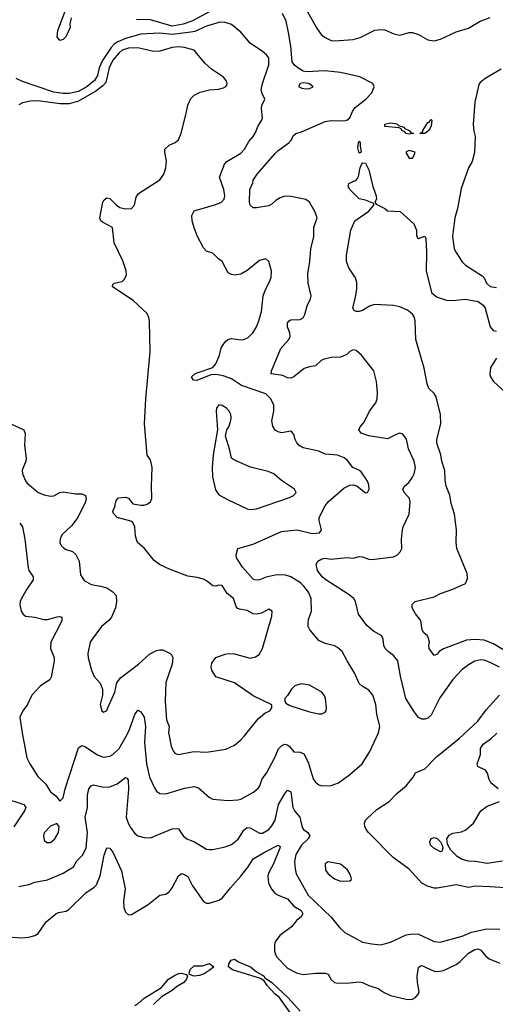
# Model space of a CAD drawing. Header units: inches. Extents: x 1839270 to 1929235, y 762242 to 910350.
# Tile 163 of 256: x 1861392 to 1864442, y 831230 to 837539. Entities that reach past the tile are written whole.
import ezdxf

# ---------------------------------------------------------------- set-up
doc = ezdxf.new("R2010")
doc.units = ezdxf.units.IN
doc.header["$MEASUREMENT"] = 0
doc.layers.add('B8863', color=7, linetype='Continuous')

msp = doc.modelspace()

# ---------------------------------------------------------------- linework, layer by layer
at = {"layer": 'B8863', "color": 5}
for points, elevation in [([(1862803.5, 837696.5), (1862496.8, 837530), (1862440.8, 837510), (1862370, 837497.1), (1862230, 837538.4), (1862140.5, 837540.5)], 540), ([(1863190, 837675.8), (1863299.7, 837479.7), (1863325.2, 837445.2), (1863347.6, 837427.6), (1863390, 837406), (1863410, 837403.2), (1863530, 837412.3), (1863575.3, 837424.7), (1863670, 837471.3), (1863710, 837476.9), (1863733.6, 837473.6), (1863791.3, 837448.7), (1863830, 837439), (1863890, 837458), (1863910, 837458), (1863950, 837444.2), (1864010, 837410.2), (1864050, 837404.2), (1864090, 837415), (1864190, 837461.1), (1864270, 837485.5), (1864344.4, 837530), (1864410, 837553.7)], 540), ([(1861723, 837550), (1861714, 837510), (1861716, 837490), (1861687.3, 837430), (1861670, 837412.7), (1861650, 837406.6), (1861632, 837430), (1861636.9, 837470), (1861689.9, 837610)], 540), ([(1864469.7, 833390), (1864410, 833420.6), (1864370, 833435.2), (1864350, 833437.4), (1864310, 833428.4), (1864270, 833405.6), (1864227.7, 833372.3), (1864169.2, 833310.8), (1864086.3, 833193.7), (1864030, 833082), (1864010, 833063.6), (1863990, 833057.6), (1863970, 833057.6), (1863950, 833067), (1863922.7, 833102.7), (1863868.7, 833190), (1863833.2, 833333.2), (1863816.8, 833430), (1863790, 833464.8), (1863754.7, 833490), (1863735.8, 833510), (1863726.9, 833530), (1863723.5, 833570), (1863714.3, 833590), (1863660.3, 833620.3), (1863617.8, 833657.8), (1863565.6, 833730), (1863544.4, 833810), (1863534, 833830), (1863498.2, 833858.2), (1863354.7, 833950), (1863331.5, 833970), (1863301.3, 834010), (1863292.7, 834050), (1863304, 834070), (1863330, 834084.9), (1863350, 834087.7), (1863390, 834083), (1863490, 834093.7), (1863530, 834087.7), (1863570, 834098.8), (1863590, 834098), (1863630, 834082.4), (1863650, 834080.3), (1863790, 834097.6), (1863815.1, 834110), (1863832, 834130), (1863842, 834150), (1863839.7, 834210), (1863846.4, 834270), (1863851, 834290), (1863889.8, 834370), (1863895.6, 834450), (1863892, 834470), (1863857.2, 834510), (1863848.9, 834530), (1863859.3, 834550), (1863887.4, 834572.6), (1863911.7, 834608.3), (1863921.7, 834630), (1863929.8, 834670), (1863922.3, 834710), (1863884.8, 834790), (1863871.4, 834851.4), (1863850, 834883.7), (1863830, 834889.6), (1863810, 834884.2), (1863750, 834853.6), (1863630, 834873), (1863582.7, 834890), (1863566, 834910), (1863575.1, 834930), (1863600.7, 834959.3), (1863634.5, 835030), (1863675.7, 835084.3), (1863684, 835110), (1863686, 835150), (1863679.7, 835219.8), (1863662, 835290), (1863583, 835390), (1863550, 835419.7), (1863530, 835423), (1863510, 835413), (1863490, 835393.6), (1863450, 835375.6), (1863390, 835373.7), (1863338.3, 835361.7), (1863325.3, 835354.7), (1863290, 835321), (1863250, 835315.7), (1863215.5, 835304.5), (1863150, 835251.5), (1863130, 835242.4), (1863110, 835243.6), (1863079.2, 835259.2), (1863005.2, 835270), (1863006, 835290), (1863067.2, 835432.9), (1863117.6, 835490), (1863125.8, 835510), (1863124.1, 835530), (1863108.9, 835570), (1863110, 835597.3), (1863119.5, 835610), (1863130, 835614.9), (1863190, 835618.8), (1863210, 835629.1), (1863220.3, 835650), (1863235, 835705), (1863256.3, 835750), (1863261.3, 835770), (1863242.8, 835850), (1863239, 835910), (1863253.3, 835990), (1863258, 836070), (1863279.3, 836150), (1863279.2, 836210), (1863298.9, 836270), (1863285.5, 836310), (1863249.8, 836369.8), (1863226.2, 836386.2), (1863130, 836406.8), (1863092.7, 836407.3), (1863063.1, 836396.9), (1863036.7, 836383.3), (1863010, 836357), (1862990, 836346.3), (1862910, 836332.7), (1862890, 836334), (1862869.6, 836349.6), (1862866.6, 836370), (1862868.7, 836450), (1862887.3, 836492.7), (1862889.1, 836510), (1862914.3, 836550), (1863030, 836681.2), (1863050, 836701.5), (1863117.2, 836750), (1863134, 836770), (1863145.8, 836794.2), (1863163.7, 836810), (1863198.8, 836821.2), (1863350, 836886.7), (1863390, 836894), (1863470, 836890.6), (1863490, 836895.5), (1863509.3, 836910), (1863526.3, 836950), (1863543.9, 836976.1), (1863611.6, 837030), (1863649.5, 837070), (1863664.5, 837110), (1863656.2, 837130), (1863572.5, 837172.5), (1863450, 837199.9), (1863348.9, 837211.1), (1863230, 837205.5), (1863209.2, 837210), (1863176.6, 837230), (1863152.9, 837250), (1863138.6, 837270), (1863129.9, 837370), (1863116.5, 837456.5), (1863100.5, 837530), (1863077.9, 837577.9)], 540), ([(1861392, 834312), (1861410.2, 834290.2), (1861426, 834210), (1861447.5, 834027.5), (1861451.7, 834010), (1861478.4, 833970), (1861479.5, 833950), (1861438.9, 833890), (1861403.1, 833830), (1861395.8, 833810), (1861392.4, 833790), (1861401.6, 833750), (1861412.1, 833732.1), (1861430, 833716.3), (1861490.2, 833710.2), (1861550, 833695.3), (1861570, 833694.6), (1861633.4, 833713.4), (1861650, 833714.9), (1861662, 833710), (1861661.5, 833690), (1861653.8, 833670), (1861591.5, 833550), (1861589.1, 833510), (1861612.5, 833452.5), (1861614, 833430), (1861594.4, 833325.6), (1861586.3, 833310), (1861526, 833270), (1861469.4, 833210.6), (1861441.2, 833150), (1861411.4, 833110), (1861393.8, 833070), (1861407.7, 832970), (1861438.9, 832810), (1861456.5, 832770), (1861508.7, 832690), (1861560.4, 832640.4), (1861590, 832590.6), (1861624.9, 832564.9), (1861650, 832532), (1861670, 832552), (1861683, 832610), (1861770, 832872.4), (1861790, 832888.9), (1861810, 832882.8), (1861890, 832828.4), (1861930, 832814.5), (1861970, 832820.2), (1861990, 832831), (1862030, 832869.2), (1862081.6, 832958.4), (1862097, 832990), (1862130, 833086), (1862150, 833114.4), (1862170, 833104.2), (1862190.1, 833070), (1862199.4, 833010), (1862192.9, 832910), (1862205.2, 832770), (1862224.6, 832684.6), (1862255.9, 832615.9), (1862270, 832594.9), (1862290, 832581.3), (1862330, 832578.3), (1862450, 832615.2), (1862510, 832624.9), (1862537.7, 832617.7), (1862610, 832555.8), (1862630, 832543.7), (1862730, 832536), (1862790, 832540.9), (1862810, 832545.2), (1862891.6, 832588.4), (1862923.1, 832616.9), (1862932.6, 832630), (1862946.2, 832673.8), (1862974, 832710), (1863029.1, 832810.9), (1863052.6, 832867.4), (1863070, 832885.8), (1863090, 832896.5), (1863110, 832891.5), (1863122, 832882), (1863150, 832847.4), (1863190, 832845.8), (1863214.8, 832834.8), (1863241.9, 832781.9), (1863273.7, 832673.7), (1863290, 832652.2), (1863310, 832635.5), (1863330.4, 832630.4), (1863390, 832632.2), (1863436, 832650), (1863510, 832702), (1863587.8, 832770), (1863638, 832850), (1863693.7, 832970), (1863700.9, 833010), (1863681.2, 833090), (1863676.2, 833150), (1863655.9, 833210), (1863630, 833242.7), (1863587.9, 833267.9), (1863570, 833285.1), (1863541.8, 833350), (1863491, 833430), (1863460.4, 833490), (1863430, 833516.4), (1863410, 833526.9), (1863350, 833542.3), (1863310, 833561.5), (1863252.5, 833630), (1863242.8, 833650), (1863241.1, 833670), (1863244.7, 833695.3), (1863262.6, 833750), (1863261.2, 833830), (1863245, 833870), (1863214.6, 833910), (1863192, 833930), (1863130, 833968.2), (1863090, 833982), (1863030, 833980.6), (1862973.5, 833966.5), (1862930, 833949.8), (1862910, 833946.6), (1862900.9, 833950), (1862890, 833955.1), (1862821, 834030), (1862782, 834090), (1862780.9, 834110), (1862790, 834150.8), (1862890, 834178), (1863070, 834259.2), (1863170, 834270.2), (1863270, 834246.4), (1863315.6, 834250), (1863326.8, 834270), (1863311.7, 834330), (1863312.8, 834350), (1863350, 834423.5), (1863369.3, 834450), (1863470, 834538.2), (1863510, 834555.9), (1863530, 834558.1), (1863553, 834553), (1863610, 834506.7), (1863622.7, 834510), (1863632.4, 834530), (1863630, 834559), (1863621.8, 834581.8), (1863581.2, 834641.2), (1863571.6, 834650), (1863527.4, 834670), (1863494.6, 834714.6), (1863471.9, 834731.9), (1863429.2, 834749.2), (1863350, 834755), (1863310, 834773.5), (1863210, 834796), (1863183.6, 834810), (1863170, 834827), (1863157.6, 834850), (1863150, 834882), (1863138, 834898), (1863130, 834902.7), (1863070, 834892.6), (1863050, 834897.4), (1863030, 834909.6), (1863014.7, 834934.7), (1863008.6, 834968.6), (1863022, 835030), (1863021.6, 835070), (1863002.7, 835110), (1862970, 835140.7), (1862815.4, 835195.4), (1862750, 835237.4), (1862697.2, 835257.2), (1862650, 835264.9), (1862616.9, 835263.1), (1862527, 835227), (1862505.6, 835230), (1862492.8, 835250), (1862515.1, 835270), (1862530, 835276.8), (1862630, 835310.2), (1862650, 835333.1), (1862672.5, 835390), (1862684.4, 835435.6), (1862710, 835475.3), (1862727.6, 835490), (1862750, 835496.9), (1862810, 835487.9), (1862830, 835490.2), (1862857.5, 835502.5), (1862887.4, 835532.6), (1862909.9, 835570.1), (1862926, 835610), (1862942, 835670), (1862952.6, 835770), (1862968.8, 835811.2), (1862996.9, 835863.1), (1863004.7, 835890), (1863006.9, 835926.9), (1862990, 835988.7), (1862970, 836006.6), (1862930, 835997), (1862850, 835931.5), (1862810, 835908), (1862770, 835902.4), (1862750, 835905.6), (1862730, 835916), (1862689.5, 835989.5), (1862666, 836006), (1862630, 836043.7), (1862590, 836056), (1862570, 836077), (1862530, 836153.6), (1862510, 836205.1), (1862498.7, 836250), (1862495.6, 836284.4), (1862510, 836314), (1862650, 836354.6), (1862686.6, 836370), (1862703.6, 836390), (1862708.2, 836410), (1862701.1, 836450), (1862673, 836530), (1862706.2, 836613.8), (1862721.2, 836630), (1862810, 836684.4), (1862834.5, 836710), (1862861.2, 836758.8), (1862889.5, 836790.5), (1862904.5, 836815.5), (1862922, 836858), (1862945.1, 836894.9), (1862949.5, 836910.5), (1862943.1, 836970), (1862945.4, 836990), (1862965.1, 837030), (1862946.6, 837066.6), (1862940.9, 837090), (1862949.4, 837130.6), (1862989.7, 837249.7), (1862990, 837294), (1862974.9, 837314.9), (1862950, 837336), (1862869.7, 837389.7), (1862810, 837459), (1862750, 837509), (1862704.1, 837524.1), (1862670, 837521.7), (1862590, 837497.8), (1862515.7, 837464.3), (1862490, 837459.2), (1862370, 837443.7), (1862287.4, 837452.6), (1862170, 837447.2), (1862070, 837419.5), (1862021.9, 837398.1), (1861998, 837382), (1861978.3, 837361.7), (1861923.4, 837276.6), (1861902.4, 837230), (1861890, 837182.4), (1861872.1, 837150), (1861825, 837110), (1861770, 837078.9), (1861710, 837066.2), (1861670, 837066.6), (1861610, 837075.5), (1861410, 837143.9), (1861370, 837162.1)], 560), ([(1861330, 834951.8), (1861418, 834910), (1861427.5, 834887.5), (1861422.6, 834810), (1861432.8, 834730), (1861430.9, 834709.1), (1861407.5, 834652.5), (1861409.4, 834630), (1861430, 834584.2), (1861440.8, 834570), (1861509.7, 834509.7), (1861550, 834494.2), (1861590, 834486.3), (1861611.2, 834488.8), (1861650, 834508.8), (1861670, 834513.4), (1861750, 834500.5), (1861790, 834500.7), (1861814.8, 834490), (1861819.1, 834470), (1861814.4, 834450), (1861765.7, 834350), (1861724.3, 834295.7), (1861662.3, 834237.7), (1861651, 834210), (1861650.2, 834190), (1861657.2, 834170), (1861674.1, 834154.1), (1861690, 834144.6), (1861731.4, 834131.4), (1861751.5, 834111.5), (1861774, 834070), (1861782.8, 833982.8), (1861806.3, 833946.3), (1861850, 833919.5), (1861910.2, 833910.2), (1861950, 833897.6), (1861990, 833873.4), (1862011.6, 833850), (1862013.6, 833810), (1862006.9, 833770), (1861981.3, 833710), (1861964.6, 833690), (1861916.9, 833650), (1861857.4, 833570), (1861844.9, 833550), (1861830, 833478), (1861832, 833450), (1861853, 833370), (1861870.7, 833330), (1861908.1, 833288.1), (1861924, 833250), (1861924, 833210), (1861907.3, 833150), (1861918, 833110), (1861930, 833101), (1861948, 833110), (1862002.4, 833230), (1862015.3, 833290), (1862038, 833322), (1862153, 833410), (1862225.5, 833474.5), (1862270, 833496), (1862290, 833502), (1862310, 833501.6), (1862357.5, 833477.5), (1862367.4, 833467.4), (1862374.4, 833450), (1862370.4, 833410), (1862329, 833291), (1862324, 833170), (1862332.9, 833052.9), (1862350.3, 833010), (1862347, 832970), (1862350.3, 832950), (1862364.5, 832884.5), (1862379.3, 832850), (1862390, 832836.3), (1862410, 832830.4), (1862509.8, 832850.2), (1862590, 832845.8), (1862714.8, 832865.2), (1862769.7, 832890.3), (1862810, 832925.5), (1862834.5, 832950), (1862920.6, 833059.4), (1862965.1, 833094.9), (1862995.3, 833110), (1863008.7, 833130), (1863008.4, 833148.4), (1862890, 833206), (1862769.3, 833290), (1862650, 833327.8), (1862623.6, 833370), (1862619.6, 833390), (1862624.7, 833415.3), (1862650, 833453), (1862710, 833474.4), (1862730, 833477.6), (1862770, 833474.9), (1862870, 833448), (1862904.4, 833455.6), (1862928.2, 833471.8), (1862949.7, 833510.3), (1863010, 833718), (1863011.5, 833750), (1862990, 833761.6), (1862942.8, 833737.2), (1862910, 833729.7), (1862890, 833732.4), (1862850, 833753.8), (1862801.3, 833761.3), (1862787.7, 833767.7), (1862779.5, 833779.5), (1862763.5, 833830), (1862723, 833863), (1862690, 833912.4), (1862670, 833915.6), (1862650, 833909.8), (1862630, 833910.8), (1862590, 833944.2), (1862570, 833953.1), (1862530, 833964.5), (1862470, 833973.7), (1862356.3, 834016.3), (1862288.8, 834048.8), (1862254.7, 834074.7), (1862193, 834150), (1862148.4, 834188.4), (1862134.1, 834230), (1862129.9, 834290), (1862117.7, 834317.7), (1862105.8, 834325.8), (1862018, 834350), (1861994.6, 834374.6), (1861989.2, 834390), (1862002.5, 834417.5), (1862010, 834458), (1862024.9, 834475.1), (1862070, 834480.5), (1862090, 834472.7), (1862116.8, 834436.8), (1862168.4, 834428.4), (1862190, 834428.4), (1862210, 834434.3), (1862231, 834450), (1862238.5, 834470), (1862236.5, 834550), (1862241.7, 834670), (1862230, 834719), (1862210, 834748.7), (1862193.4, 834950), (1862200.9, 835110), (1862228.6, 835410), (1862224.1, 835604.1), (1862220.5, 835630), (1862210, 835657.2), (1862119.1, 835739.1), (1861987.6, 835827.6), (1861990, 835842), (1861998, 835850), (1862050, 835860.7), (1862064.6, 835875.4), (1862076.4, 835903.6), (1862075.2, 835930), (1862053.5, 835993.5), (1861998.6, 836110), (1861987.1, 836207.1), (1861922.2, 836242.2), (1861913, 836250), (1861906.2, 836270), (1861926.3, 836370), (1861934.8, 836385.2), (1861950, 836397.7), (1861970, 836392.7), (1862012.5, 836350), (1862035.3, 836335.3), (1862070, 836326.1), (1862110, 836329.5), (1862127.7, 836350), (1862139.3, 836400.8), (1862154.1, 836425.9), (1862290, 836512.9), (1862317, 836550), (1862329.9, 836590), (1862332.5, 836632.5), (1862322.5, 836690), (1862323.5, 836710), (1862350, 836736), (1862390, 836753), (1862411.2, 836770), (1862427, 836813), (1862458.2, 836930), (1862470, 836990.7), (1862490, 837033.4), (1862510, 837055.5), (1862550, 837075.6), (1862608.7, 837090), (1862666.3, 837093.7), (1862698.6, 837101.4), (1862713.6, 837110), (1862719.6, 837120.4), (1862723.1, 837130), (1862716.8, 837150), (1862698.2, 837170), (1862622.9, 837222.9), (1862579.7, 837259.7), (1862510, 837342.8), (1862450, 837360.7), (1862410, 837364.7), (1862370, 837361.6), (1862290, 837338.3), (1862250, 837334.9), (1862150, 837358.7), (1862090, 837356.9), (1862050, 837343.4), (1862030, 837326.5), (1861990, 837279.1), (1861965.6, 837230), (1861943.8, 837136.2), (1861925, 837115), (1861879.4, 837080.6), (1861770, 837017.7), (1861710, 836999.1), (1861650, 836999.9), (1861510, 837019.4), (1861462.2, 837017.8), (1861410, 837005.6), (1861386.5, 836993.5)], 580), ([(1864478.7, 837221.3), (1864377.9, 837162.1), (1864344.2, 837135.8), (1864336, 837124), (1864311.3, 837010), (1864299.9, 836870), (1864303.9, 836823.9), (1864313.4, 836790), (1864307.7, 836687.7), (1864294, 836630), (1864270.4, 836590), (1864223.6, 836456.4), (1864198.6, 836330), (1864182, 836270), (1864167.8, 836150), (1864179.1, 836070), (1864190, 836046.7), (1864230, 835988.5), (1864250, 835966), (1864357.8, 835897.8), (1864370, 835884), (1864385.3, 835850), (1864410, 835830.4), (1864450, 835822.3)], 540), ([(1864550, 833467.7), (1864430, 833540.2), (1864370, 833562.6), (1864311.9, 833568.1), (1864257.8, 833562.2), (1864110, 833507.6), (1864082.8, 833490), (1864070, 833474), (1864050, 833464), (1864018, 833510), (1864015.1, 833530), (1864019.3, 833550), (1864014.2, 833574.2), (1864006.6, 833590), (1863984.5, 833610), (1863972, 833630), (1863965.1, 833690), (1863930, 833732.3), (1863908, 833770), (1863908, 833792), (1863928.1, 833811.9), (1864050, 833841.1), (1864090, 833862.4), (1864170, 833890.4), (1864250, 833926.8), (1864262.7, 833957.3), (1864262, 833990), (1864195.6, 834150), (1864191.3, 834191.3), (1864192.8, 834270), (1864179.7, 834370), (1864159.3, 834439.3), (1864150, 834493.2), (1864127.1, 834550), (1864119.7, 834590), (1864118.3, 834650), (1864099.7, 834710), (1864092.8, 834750), (1864066.5, 834826.5), (1864067.4, 834850), (1864091.8, 834950), (1864090.8, 835010), (1864061.7, 835121.7), (1864050, 835142.7), (1864016.3, 835176.3), (1864004.8, 835204.8), (1863985.9, 835305.9), (1863932, 835490), (1863927.4, 835610), (1863922.8, 835630), (1863911.1, 835651.1), (1863878.2, 835678.2), (1863830, 835699.9), (1863790, 835708), (1863666.4, 835713.6), (1863635.9, 835704.1), (1863590, 835675.9), (1863570, 835669.1), (1863549.3, 835670), (1863536.6, 835676.6), (1863527.4, 835690), (1863548.2, 835771.8), (1863554.3, 835814.3), (1863554.1, 835854.1), (1863545.2, 835885.2), (1863502, 835950), (1863487.3, 835990), (1863487.3, 836030), (1863515.6, 836190), (1863541.3, 836250), (1863630, 836312.9), (1863663, 836350), (1863662, 836362), (1863610, 836382.9), (1863570, 836391.5), (1863509.7, 836450), (1863497.6, 836470), (1863502.7, 836490), (1863549.2, 836510), (1863558.8, 836521.2), (1863565.6, 836534.4), (1863575.4, 836590), (1863585.6, 836614.4), (1863590, 836622), (1863610, 836619.1), (1863630, 836576.4), (1863656.9, 836470), (1863678.9, 836410), (1863680.1, 836390), (1863670.3, 836370), (1863677.3, 836357.3), (1863733.4, 836330), (1863750, 836313.4), (1863831.3, 836310), (1863918.8, 836230), (1863936.3, 836190), (1863936.9, 836156.9), (1863942, 836142), (1863950, 836138), (1863990.9, 836150.9), (1863996.8, 836136.8), (1864000.4, 836050), (1863998.2, 835930), (1864033, 835790), (1864063.9, 835763.9), (1864130, 835742.5), (1864170, 835740.4), (1864250, 835748.4), (1864333, 835733), (1864364.7, 835710), (1864376.6, 835690), (1864410, 835570.7), (1864427.8, 835547.8), (1864450, 835542.7)], 520), ([(1864450, 835369.8), (1864410.2, 835310), (1864405.8, 835265.8), (1864410.3, 835250), (1864430, 835220.3), (1864530, 835128.9)], 520), ([(1864571.2, 831971.2), (1864410, 831983.4), (1864312.6, 831987.4), (1864270, 831978.3), (1864190, 831994.5), (1864070, 831974.5), (1864050, 831974.8), (1864006.3, 831986.3), (1863970, 832006.9), (1863890, 832096.3), (1863787.6, 832170), (1863629.6, 832330), (1863613, 832350), (1863605.6, 832370), (1863602.9, 832390), (1863609.5, 832410), (1863619.4, 832420.6), (1863682.6, 832477.4), (1863760.5, 832530), (1863810, 832581.3), (1863869.8, 832630.2), (1863914.9, 832685.1), (1863930, 832712.7), (1863990, 832739.1), (1864064.1, 832815.9), (1864210, 832933.2), (1864330, 833044.5), (1864383.7, 833116.3), (1864467.8, 833210)], 540), ([(1864459.7, 832610), (1864412.8, 832650), (1864402, 832670), (1864390.9, 832710.9), (1864379.5, 832730), (1864330, 832754), (1864325.7, 832770), (1864347.8, 832830), (1864348, 832870), (1864364.3, 832895.7), (1864412.7, 832930), (1864451.9, 832968.1)], 520), ([(1861385.7, 831985.7), (1861450, 831996.5), (1861490, 832011.4), (1861570, 832028), (1861670, 832070.2), (1861737.7, 832110), (1861757.8, 832150), (1861794.4, 832185.6), (1861817.5, 832230), (1861827.8, 832330), (1861812.6, 832430), (1861827, 832490), (1861826.3, 832570), (1861836.4, 832610), (1861850, 832630.4), (1861864.6, 832635.4), (1861930, 832621.6), (1861970, 832622.9), (1862016.5, 832643.5), (1862070, 832683.1), (1862079, 832679), (1862087.3, 832667.3), (1862089.4, 832609.4), (1862074.9, 832430), (1862086.7, 832390), (1862102.9, 832362.9), (1862130, 832325.3), (1862150, 832310.3), (1862190, 832299.6), (1862230, 832296.5), (1862370, 832353.7), (1862396.4, 832356.4), (1862410, 832353.4), (1862440.3, 832310), (1862463.8, 832290), (1862514, 832270), (1862590, 832224.9), (1862610, 832222.3), (1862630, 832222), (1862710, 832238.9), (1862750, 832253.4), (1862792.1, 832287.9), (1862830, 832346.7), (1862850, 832362.3), (1862870, 832360.2), (1862930, 832325.8), (1862950, 832325.5), (1862989.7, 832350), (1863010, 832372.7), (1863030, 832408.8), (1863051.7, 832510), (1863090, 832576.5), (1863110, 832602), (1863130, 832590.4), (1863144.3, 832490), (1863154.5, 832470), (1863188.7, 832430), (1863203.1, 832363.1), (1863211.4, 832350), (1863239.6, 832330), (1863253, 832310), (1863242.6, 832290), (1863199.4, 832250), (1863163, 832190), (1863155, 832145), (1863157.9, 832097.9), (1863165.7, 832065.8), (1863242.7, 831930), (1863389.2, 831789.2), (1863442, 831722), (1863476.3, 831690), (1863590, 831628.9), (1863650, 831616.5), (1863708.5, 831611.5), (1863770, 831627.4), (1863870, 831674), (1863910, 831680.9), (1863950, 831678.3), (1864050, 831631.3), (1864088.5, 831628.5), (1864230, 831666.1), (1864290, 831692.4), (1864387.6, 831712.4), (1864471.3, 831711.3)], 540), ([(1861294, 832550), (1861419.3, 832510), (1861431.2, 832490), (1861422.8, 832470), (1861353.8, 832366.2)], 540), ([(1864487.7, 832147.7), (1864390, 832131.2), (1864315.4, 832144.6), (1864270, 832147), (1864230, 832157), (1864197.5, 832177.5), (1864157.3, 832217.3), (1864135.5, 832255.5), (1864132, 832290), (1864145.4, 832314.6), (1864170, 832325.6), (1864224.5, 832335.5), (1864252.9, 832347.1), (1864303, 832390), (1864350, 832470.3), (1864390, 832498.9), (1864469.2, 832530)], 520), ([(1861290, 831664), (1861404.5, 831655.5), (1861450, 831659.1), (1861489.5, 831670.5), (1861510, 831682.8), (1861562.4, 831757.6), (1861623.7, 831810), (1861642, 831818), (1861690, 831826.5), (1861710, 831839.6), (1861816.2, 831943.8), (1861870, 831980.2), (1861884.8, 831995.2), (1861907.4, 832052.6), (1861933.5, 832186.5), (1861950, 832233.4), (1861970, 832230.4), (1861990, 832204.4), (1862045.3, 832085.3), (1862069.1, 831970), (1862058.5, 831890), (1862060.3, 831850), (1862070, 831820.7), (1862090, 831802.4), (1862110, 831805.3), (1862216.9, 831870), (1862290, 831928.8), (1862330, 831936), (1862350, 831950.3), (1862370, 831976.4), (1862410, 832052.7), (1862430, 832068.4), (1862450, 832062), (1862470, 832048.2), (1862501.1, 831990), (1862570, 831888.8), (1862590, 831878), (1862610, 831877.4), (1862670, 831896.9), (1862690.6, 831909.4), (1862742.9, 831977.1), (1862810, 832051.1), (1862857.5, 832110), (1862890, 832161.4), (1862970, 832209.6), (1863050, 832248.8), (1863062, 832242), (1863061.1, 832230), (1863019.5, 832130), (1862987.3, 832070), (1862982.7, 832050), (1862988.4, 832008.4), (1863007.8, 831967.8), (1863030, 831940.7), (1863048.6, 831928.6), (1863110, 831906), (1863150, 831859.1), (1863196.3, 831830), (1863206.7, 831810), (1863196.1, 831790), (1863170, 831768.9), (1863134.1, 831725.9), (1863059.7, 831670), (1863030.2, 831630), (1863025.3, 831610), (1863026.6, 831573.4), (1863031.5, 831550), (1863042.6, 831530), (1863110, 831462.1), (1863170.7, 831429.3), (1863210, 831420.5), (1863290, 831429.5), (1863350.2, 831430.2), (1863370, 831422.6), (1863390, 831388.2), (1863410.2, 831370.2), (1863430, 831366), (1863510, 831366.9), (1863570, 831373), (1863589.3, 831369.3), (1863630, 831350.3), (1863690, 831331.7), (1863730, 831305.3), (1863770, 831287.2), (1863870, 831262.4), (1863890, 831261.6), (1863910, 831263), (1863930, 831273.4), (1863950, 831296), (1863954.3, 831310), (1863942.5, 831370), (1863940.2, 831410), (1863950, 831465.5), (1863963.2, 831476.8), (1863970, 831479.2), (1864050, 831442.9), (1864070, 831440.2), (1864110, 831445.4), (1864190, 831484.5), (1864215.9, 831504.1), (1864270, 831558.1), (1864310, 831580.8), (1864330, 831585.4), (1864350, 831577.6), (1864379.8, 831539.8), (1864401.5, 831521.5), (1864470, 831494.4)], 520), ([(1863230, 831032.1), (1863056.1, 831276.1), (1863030, 831294.6), (1862979.8, 831350), (1862960.1, 831380.1), (1862935.8, 831395.8), (1862756.4, 831450), (1862730.8, 831470), (1862732.3, 831490), (1862747.5, 831512.5), (1862770, 831518.4), (1862800.1, 831500.1), (1862871.9, 831470), (1862910, 831437.1), (1862950, 831417.4), (1862959.7, 831410), (1862961.8, 831401.8), (1863010, 831370.6), (1863116.2, 831270), (1863190, 831186.6)], 480), ([(1862130, 831222), (1862150, 831232.6), (1862191.3, 831270), (1862301.8, 831338.2), (1862345.5, 831390), (1862385.6, 831414.4), (1862410, 831426.8), (1862430, 831428.6), (1862459.8, 831419.8), (1862469.2, 831410), (1862462.5, 831390), (1862444.5, 831370), (1862398.1, 831341.9), (1862370, 831318.9), (1862301.3, 831278.7), (1862250, 831227.6)], 480)]:
    msp.add_lwpolyline(points, dxfattribs=dict(at, elevation=elevation))
for points, elevation in [([(1863210, 837135), (1863190.7, 837130), (1863180.5, 837110), (1863200.7, 837100.7), (1863230, 837096), (1863250, 837097.6), (1863270, 837106.4), (1863274.5, 837110), (1863271.9, 837111.9), (1863246, 837130)], 560), ([(1863890, 836806), (1863870, 836809.9), (1863861.1, 836821.1), (1863842.6, 836830), (1863839, 836839), (1863825.3, 836845.3), (1863733.6, 836853.6), (1863733.6, 836870), (1863770, 836877.1), (1863810, 836871.8), (1863821.1, 836861.1), (1863854.4, 836850), (1863862, 836842), (1863890.3, 836830), (1863898.6, 836818.5), (1863918, 836810), (1863910, 836809)], 520), ([(1863990, 836809.4), (1863959, 836810), (1863977.7, 836822.3), (1863977.7, 836830), (1864010, 836879.5), (1864018, 836882), (1864030, 836898.8), (1864035.5, 836895.5), (1864030, 836856), (1864015.6, 836830)], 520), ([(1863570, 836684.2), (1863561, 836719), (1863563.9, 836750), (1863570, 836761.6), (1863575.1, 836755.1), (1863574.5, 836730), (1863582.8, 836690)], 520), ([(1863890, 836700.9), (1863870, 836693.2), (1863870, 836684.7), (1863890, 836651.3), (1863910, 836652), (1863922, 836670), (1863928, 836690)], 540), ([(1862668.7, 835071.3), (1862654.9, 835050), (1862652.2, 835030), (1862660.3, 834910), (1862632, 834750), (1862626.5, 834670), (1862629.1, 834609.1), (1862647.5, 834527.5), (1862670, 834494), (1862730, 834461.5), (1862850, 834405.7), (1862870, 834401.1), (1862910, 834404.2), (1863122, 834478), (1863148.7, 834490), (1863164, 834510), (1863155.3, 834530), (1863070, 834587), (1863022.7, 834630), (1862984.6, 834644.6), (1862872.7, 834672.7), (1862770, 834716.8), (1862749.8, 834729.8), (1862740.1, 834780.1), (1862712.3, 834870), (1862721.2, 834910), (1862732.7, 834930), (1862745.2, 834970), (1862749.2, 834990), (1862746, 835010), (1862736, 835030), (1862717.2, 835050), (1862690, 835066.6)], 580), ([(1863197.5, 833282.5), (1863156, 833270), (1863134.8, 833250), (1863110, 833208), (1863092, 833190), (1863092, 833170), (1863099.6, 833159.6), (1863124.5, 833144.5), (1863250, 833104), (1863310, 833090.8), (1863330, 833091), (1863350, 833101), (1863357.2, 833110), (1863359.3, 833130), (1863352, 833190), (1863345.2, 833210), (1863328.7, 833230), (1863250, 833275.6)], 580), ([(1861630, 832389), (1861590, 832372.3), (1861550, 832328.7), (1861545.3, 832310), (1861550, 832281), (1861566.9, 832266.9), (1861590, 832266.7), (1861618, 832290), (1861640.9, 832330), (1861645.2, 832370)], 560), ([(1864090, 832206), (1864047.6, 832230), (1864027.1, 832250), (1864021.7, 832270), (1864030, 832292.4), (1864050, 832298.9), (1864070, 832293.1), (1864090.4, 832270), (1864102, 832250), (1864106, 832230), (1864098.8, 832210)], 520), ([(1863370, 832143.7), (1863350.8, 832130), (1863352.4, 832090), (1863370, 832066.4), (1863410, 832033.4), (1863450, 832019.6), (1863510, 832021), (1863519, 832030), (1863518.6, 832041.4), (1863507.6, 832070), (1863492.9, 832092.9), (1863450, 832127.8)], 560), ([(1862510, 831409.5), (1862481, 831421), (1862479.3, 831430), (1862486.3, 831453.7), (1862510, 831476.1), (1862563.4, 831476.6), (1862610, 831490.9), (1862636.3, 831470), (1862614.3, 831450), (1862574.6, 831425.4), (1862545.9, 831414.1)], 480)]:
    msp.add_lwpolyline(points, close=True, dxfattribs=dict(at, elevation=elevation))

doc.saveas('drawing.dxf')
